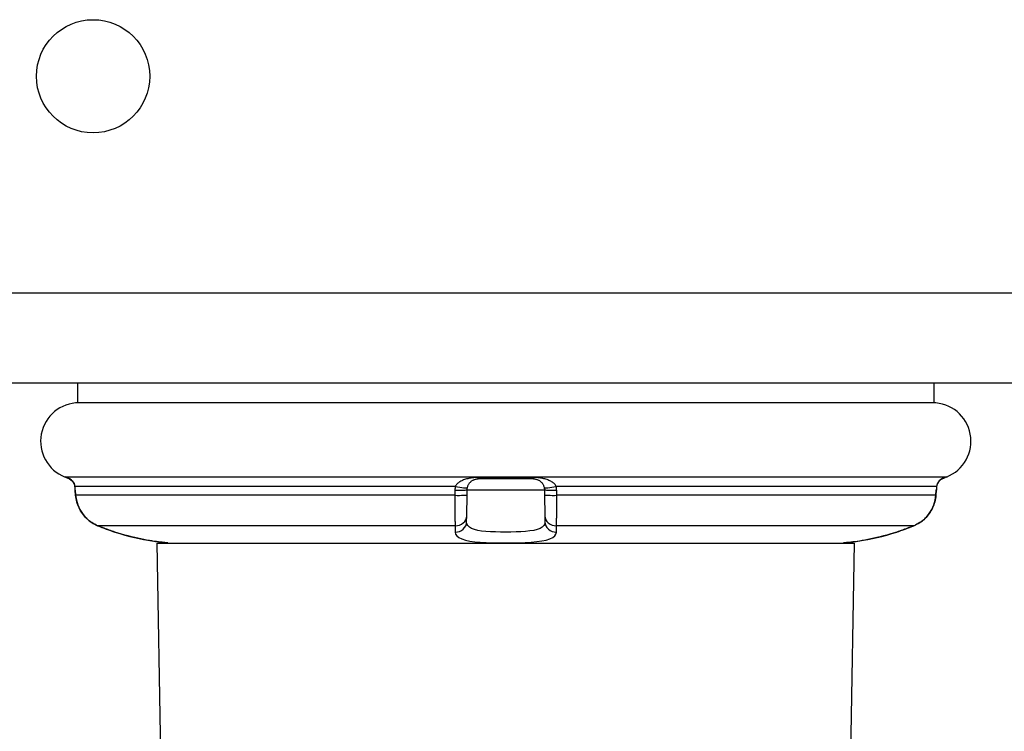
# Model space of a CAD drawing. Header units: inches. Extents: x 10 to 197, y 9 to 109.
# Tile 4 of 111: x 11.59 to 13.35, y 10.2 to 11.48. Entities that reach past the tile are written whole.
import ezdxf

# ---------------------------------------------------------------- set-up
doc = ezdxf.new("R2010")
doc.units = ezdxf.units.IN
doc.header["$MEASUREMENT"] = 0
doc.layers.add('Visible Edges(ANSI)', color=7, linetype='Continuous', lineweight=25)
doc.layers.add('Visible Tangent Edges(ANSI)', color=7, linetype='Continuous', lineweight=25)

msp = doc.modelspace()

# ---------------------------------------------------------------- linework, layer by layer
at = {"layer": 'Visible Edges(ANSI)'}
for p, q in [((10.5067, 10.8267), (34.1027, 10.8267)), ((11.693, 10.8267), (11.693, 10.7912)), ((13.2284, 10.8267), (13.2284, 10.7912)), ((13.2284, 10.7912), (11.693, 10.7912)), ((12.5103, 10.6548), (12.4112, 10.6548)), ((11.6887, 10.6343), (11.6894, 10.6253)), ((12.3913, 10.6264), (12.3915, 10.6354)), ((12.53, 10.6354), (12.5301, 10.6264)), ((13.2321, 10.6253), (13.2327, 10.6343)), ((12.3907, 10.5887), (12.3913, 10.6264)), ((12.5301, 10.6264), (12.5308, 10.5887)), ((12.3905, 10.5778), (12.3907, 10.5887)), ((12.5308, 10.5887), (12.531, 10.5778)), ((11.8357, 10.5393), (13.0857, 10.5393)), ((11.8547, 9.4511), (11.8357, 10.5393)), ((13.0667, 9.4511), (13.0857, 10.5393))]:
    msp.add_line(p, q, dxfattribs=at)
at = {"layer": 'Visible Edges(ANSI)', "flags": 128}
for points in [[(11.6768, 10.6561), (11.6778, 10.6555), (11.6796, 10.6544), (11.6835, 10.651), (11.6866, 10.6463), (11.6876, 10.6436), (11.6882, 10.6408)], [(11.6785, 10.6551), (11.6817, 10.6527), (11.6847, 10.6494), (11.687, 10.6454), (11.6882, 10.6408)], [(12.3919, 10.6389), (12.3921, 10.6401), (12.3925, 10.6413), (12.3929, 10.6424), (12.3934, 10.6435), (12.3939, 10.6446), (12.3945, 10.6455), (12.3951, 10.6465), (12.3958, 10.6474), (12.3965, 10.6482), (12.3972, 10.649), (12.398, 10.6497), (12.3988, 10.6504), (12.3997, 10.6511), (12.4005, 10.6517), (12.4014, 10.6522), (12.4024, 10.6527), (12.4033, 10.6532), (12.4043, 10.6536), (12.4054, 10.6539), (12.4064, 10.6542), (12.4076, 10.6545), (12.4087, 10.6546), (12.4099, 10.6547), (12.4112, 10.6548)], [(12.5103, 10.6548), (12.5115, 10.6547), (12.5127, 10.6546), (12.5139, 10.6545), (12.515, 10.6542), (12.5161, 10.6539), (12.5171, 10.6536), (12.5181, 10.6532), (12.5191, 10.6527), (12.52, 10.6522), (12.5209, 10.6517), (12.5218, 10.6511), (12.5226, 10.6504), (12.5234, 10.6497), (12.5242, 10.649), (12.525, 10.6482), (12.5257, 10.6474), (12.5264, 10.6465), (12.527, 10.6455), (12.5276, 10.6445), (12.5281, 10.6435), (12.5286, 10.6424), (12.529, 10.6413), (12.5293, 10.6401), (12.5296, 10.6389)], [(13.2447, 10.6561), (13.2437, 10.6555), (13.2419, 10.6544), (13.238, 10.651), (13.2349, 10.6463), (13.2338, 10.6437), (13.2333, 10.6408)], [(13.2429, 10.6551), (13.2398, 10.6527), (13.2367, 10.6494), (13.2344, 10.6454), (13.2333, 10.6408)], [(12.3915, 10.6354), (12.3915, 10.6356), (12.3915, 10.6357), (12.3915, 10.6359), (12.3915, 10.636), (12.3915, 10.6362), (12.3915, 10.6363), (12.3915, 10.6365), (12.3915, 10.6366), (12.3916, 10.6367), (12.3916, 10.6369), (12.3916, 10.637), (12.3916, 10.6372), (12.3916, 10.6373), (12.3916, 10.6375), (12.3917, 10.6376), (12.3917, 10.6378), (12.3917, 10.6379), (12.3917, 10.638), (12.3917, 10.6382), (12.3918, 10.6383), (12.3918, 10.6385), (12.3918, 10.6386), (12.3918, 10.6388), (12.3919, 10.6389)], [(12.5296, 10.6389), (12.5296, 10.6388), (12.5297, 10.6386), (12.5297, 10.6385), (12.5297, 10.6383), (12.5297, 10.6382), (12.5297, 10.638), (12.5298, 10.6379), (12.5298, 10.6378), (12.5298, 10.6376), (12.5298, 10.6375), (12.5298, 10.6373), (12.5299, 10.6372), (12.5299, 10.637), (12.5299, 10.6369), (12.5299, 10.6367), (12.5299, 10.6366), (12.5299, 10.6365), (12.5299, 10.6363), (12.5299, 10.6362), (12.5299, 10.636), (12.53, 10.6359), (12.53, 10.6357), (12.53, 10.6356), (12.53, 10.6354)], [(11.6894, 10.6253), (11.6907, 10.6165), (11.6932, 10.608), (11.6968, 10.5999), (11.7015, 10.5924), (11.7072, 10.5856), (11.7137, 10.5797), (11.721, 10.5747), (11.7289, 10.5708)], [(13.1925, 10.5708), (13.2004, 10.5747), (13.2077, 10.5797), (13.2143, 10.5856), (13.22, 10.5924), (13.2247, 10.5999), (13.2283, 10.608), (13.2308, 10.6165), (13.2321, 10.6253)], [(11.7599, 10.5594), (11.7688, 10.5566), (11.7776, 10.554), (11.7864, 10.5517), (11.7951, 10.5495), (11.8034, 10.5476), (11.8114, 10.546), (11.819, 10.5446), (11.826, 10.5434), (11.8324, 10.5424), (11.8382, 10.5417), (11.8431, 10.5411), (11.8472, 10.5407), (11.8505, 10.5404), (11.8529, 10.5402), (11.8543, 10.5401), (11.8548, 10.5401)], [(13.0667, 10.5401), (13.0672, 10.5401), (13.0686, 10.5402), (13.071, 10.5404), (13.0742, 10.5407), (13.0783, 10.5411), (13.0833, 10.5417), (13.089, 10.5424), (13.0954, 10.5434), (13.1024, 10.5446), (13.11, 10.546), (13.118, 10.5476), (13.1264, 10.5495), (13.135, 10.5516), (13.1438, 10.554), (13.1527, 10.5566), (13.1616, 10.5594)]]:
    msp.add_lwpolyline(points, dxfattribs=at)
at = {"layer": 'Visible Edges(ANSI)'}
msp.add_circle((11.7207, 11.3767), 0.1015, dxfattribs=at)
for centre, radius, start, end in [((11.6956, 10.7223), 0.0689, 90, 248.6362), ((13.2258, 10.7223), 0.0689, 291.3638, 90), ((11.6633, 10.6398), 0.0197, 61.635, 68.6362), ((11.682, 10.6745), 0.0197, 241.635, 259.6686), ((13.2394, 10.6745), 0.0197, 280.3287, 298.365), ((13.2581, 10.6398), 0.0197, 111.3638, 118.365), ((11.8562, 10.5597), 0.0197, 265.8475, 266.3847), ((11.8806, 10.9468), 0.4076, 266.3847, 270), ((13.0408, 10.9468), 0.4076, 270, 273.6153), ((13.0653, 10.5597), 0.0197, 273.6153, 274.1525)]:
    msp.add_arc(centre, radius, start, end, dxfattribs=at)
for centre, major_axis, ratio, start_param, end_param in [((11.685, 10.6334), (0.0026, -0.0349), 0.109206, 1.589466, 1.777194), ((13.2365, 10.6334), (-0.0026, -0.0349), 0.109206, 4.505991, 4.69372), ((11.8869, 10.9516), (0.4123, 0.0001), 0.999862, 4.318928, 4.398966), ((13.0345, 10.9516), (0.4123, -0.0001), 0.999862, 5.02581, 5.105859)]:
    msp.add_ellipse(centre, major_axis=major_axis, ratio=ratio, start_param=start_param, end_param=end_param, dxfattribs=at)
at = {"layer": 'Visible Tangent Edges(ANSI)'}
for p, q in [((34.1027, 10.9877), (10.5067, 10.9877)), ((11.6705, 10.6582), (13.2509, 10.6582)), ((11.6727, 10.6572), (11.6743, 10.6572)), ((12.4106, 10.6572), (12.5109, 10.6572)), ((13.2472, 10.6572), (13.2488, 10.6572)), ((12.3703, 10.6413), (11.6883, 10.6413)), ((11.6895, 10.6253), (11.6888, 10.6344)), ((12.3695, 10.6344), (12.3693, 10.6253)), ((12.3915, 10.6354), (12.53, 10.6354)), ((13.2332, 10.6413), (12.5512, 10.6413)), ((12.5521, 10.6253), (12.552, 10.6344)), ((13.2326, 10.6344), (13.2319, 10.6253)), ((12.3693, 10.6253), (11.6895, 10.6253)), ((13.2319, 10.6253), (12.5521, 10.6253)), ((12.3701, 10.5708), (11.7289, 10.5708)), ((13.1925, 10.5708), (12.5514, 10.5708))]:
    msp.add_line(p, q, dxfattribs=at)
at = {"layer": 'Visible Tangent Edges(ANSI)', "flags": 128}
for points in [[(11.6883, 10.6413), (11.6881, 10.6425), (11.6878, 10.6436), (11.6874, 10.6448), (11.687, 10.6459), (11.6865, 10.6469), (11.6859, 10.6479), (11.6853, 10.6488), (11.6847, 10.6497), (11.684, 10.6506), (11.6833, 10.6514), (11.6826, 10.6521), (11.6818, 10.6528), (11.6811, 10.6534), (11.6803, 10.654), (11.6795, 10.6546), (11.6788, 10.6551), (11.678, 10.6555), (11.6773, 10.6559), (11.6766, 10.6563), (11.676, 10.6566), (11.6754, 10.6568), (11.6749, 10.657), (11.6745, 10.6571), (11.6743, 10.6572)], [(12.4106, 10.6572), (12.4081, 10.6571), (12.4056, 10.657), (12.4033, 10.6568), (12.4009, 10.6566), (12.3987, 10.6563), (12.3966, 10.6559), (12.3945, 10.6555), (12.3925, 10.6551), (12.3905, 10.6546), (12.3886, 10.654), (12.3868, 10.6534), (12.385, 10.6528), (12.3833, 10.6521), (12.3817, 10.6514), (12.3801, 10.6506), (12.3786, 10.6497), (12.3772, 10.6488), (12.3758, 10.6479), (12.3746, 10.6469), (12.3735, 10.6459), (12.3725, 10.6448), (12.3716, 10.6436), (12.3708, 10.6425), (12.3703, 10.6413)], [(12.5512, 10.6413), (12.5506, 10.6425), (12.5499, 10.6436), (12.549, 10.6448), (12.548, 10.6459), (12.5469, 10.6469), (12.5456, 10.6479), (12.5443, 10.6488), (12.5429, 10.6497), (12.5414, 10.6506), (12.5398, 10.6514), (12.5381, 10.6521), (12.5364, 10.6528), (12.5347, 10.6534), (12.5328, 10.654), (12.5309, 10.6546), (12.529, 10.6551), (12.527, 10.6555), (12.5249, 10.6559), (12.5228, 10.6563), (12.5205, 10.6566), (12.5182, 10.6568), (12.5159, 10.657), (12.5134, 10.6571), (12.5109, 10.6572)], [(13.2472, 10.6572), (13.2469, 10.6571), (13.2466, 10.657), (13.2461, 10.6568), (13.2455, 10.6566), (13.2448, 10.6563), (13.2442, 10.6559), (13.2434, 10.6555), (13.2427, 10.6551), (13.2419, 10.6546), (13.2412, 10.654), (13.2404, 10.6534), (13.2396, 10.6528), (13.2389, 10.6521), (13.2382, 10.6514), (13.2375, 10.6506), (13.2368, 10.6497), (13.2361, 10.6488), (13.2355, 10.6479), (13.235, 10.6469), (13.2345, 10.6459), (13.234, 10.6448), (13.2337, 10.6436), (13.2334, 10.6425), (13.2332, 10.6413)], [(11.6888, 10.6344), (11.6888, 10.6347), (11.6888, 10.6349), (11.6888, 10.6352), (11.6888, 10.6355), (11.6887, 10.6358), (11.6887, 10.6361), (11.6887, 10.6364), (11.6887, 10.6367), (11.6886, 10.637), (11.6886, 10.6373), (11.6886, 10.6375), (11.6886, 10.6378), (11.6885, 10.6381), (11.6885, 10.6384), (11.6885, 10.6387), (11.6885, 10.639), (11.6884, 10.6393), (11.6884, 10.6396), (11.6884, 10.6398), (11.6884, 10.6401), (11.6883, 10.6404), (11.6883, 10.6407), (11.6883, 10.641), (11.6883, 10.6413)], [(12.3703, 10.6413), (12.3702, 10.641), (12.3701, 10.6407), (12.3701, 10.6404), (12.37, 10.6401), (12.37, 10.6398), (12.37, 10.6396), (12.3699, 10.6393), (12.3699, 10.639), (12.3698, 10.6387), (12.3698, 10.6384), (12.3698, 10.6381), (12.3697, 10.6378), (12.3697, 10.6375), (12.3697, 10.6373), (12.3696, 10.637), (12.3696, 10.6367), (12.3696, 10.6364), (12.3696, 10.6361), (12.3696, 10.6358), (12.3695, 10.6355), (12.3695, 10.6352), (12.3695, 10.6349), (12.3695, 10.6347), (12.3695, 10.6344)], [(12.552, 10.6344), (12.5519, 10.6347), (12.5519, 10.6349), (12.5519, 10.6352), (12.5519, 10.6355), (12.5519, 10.6358), (12.5519, 10.6361), (12.5519, 10.6364), (12.5518, 10.6367), (12.5518, 10.637), (12.5518, 10.6373), (12.5518, 10.6375), (12.5517, 10.6378), (12.5517, 10.6381), (12.5517, 10.6384), (12.5516, 10.6387), (12.5516, 10.639), (12.5515, 10.6393), (12.5515, 10.6396), (12.5515, 10.6398), (12.5514, 10.6401), (12.5514, 10.6404), (12.5513, 10.6407), (12.5513, 10.641), (12.5512, 10.6413)], [(13.2332, 10.6413), (13.2332, 10.641), (13.2331, 10.6407), (13.2331, 10.6404), (13.2331, 10.6401), (13.2331, 10.6398), (13.233, 10.6396), (13.233, 10.6393), (13.233, 10.639), (13.233, 10.6387), (13.2329, 10.6384), (13.2329, 10.6381), (13.2329, 10.6378), (13.2329, 10.6375), (13.2328, 10.6373), (13.2328, 10.637), (13.2328, 10.6367), (13.2328, 10.6364), (13.2327, 10.6361), (13.2327, 10.6358), (13.2327, 10.6355), (13.2327, 10.6352), (13.2327, 10.6349), (13.2326, 10.6347), (13.2326, 10.6344)], [(11.7289, 10.5708), (11.7262, 10.572), (11.7236, 10.5733), (11.721, 10.5748), (11.7185, 10.5763), (11.7161, 10.578), (11.7137, 10.5798), (11.7115, 10.5817), (11.7093, 10.5836), (11.7072, 10.5857), (11.7052, 10.5879), (11.7033, 10.5902), (11.7015, 10.5925), (11.6999, 10.5949), (11.6983, 10.5974), (11.6969, 10.6), (11.6955, 10.6026), (11.6943, 10.6053), (11.6933, 10.6081), (11.6923, 10.6109), (11.6915, 10.6137), (11.6908, 10.6166), (11.6902, 10.6195), (11.6898, 10.6224), (11.6895, 10.6253)], [(12.3693, 10.6253), (12.3693, 10.6224), (12.3693, 10.6195), (12.3693, 10.6166), (12.3693, 10.6137), (12.3693, 10.6109), (12.3693, 10.6081), (12.3693, 10.6053), (12.3693, 10.6026), (12.3693, 10.6), (12.3693, 10.5974), (12.3693, 10.5949), (12.3693, 10.5925), (12.3694, 10.5901), (12.3694, 10.5879), (12.3695, 10.5857), (12.3695, 10.5836), (12.3696, 10.5817), (12.3696, 10.5798), (12.3697, 10.578), (12.3697, 10.5763), (12.3698, 10.5748), (12.3699, 10.5733), (12.37, 10.572), (12.3701, 10.5708)], [(12.5514, 10.5708), (12.5515, 10.572), (12.5516, 10.5733), (12.5516, 10.5748), (12.5517, 10.5763), (12.5518, 10.578), (12.5518, 10.5798), (12.5519, 10.5817), (12.5519, 10.5836), (12.552, 10.5857), (12.552, 10.5879), (12.5521, 10.5902), (12.5521, 10.5925), (12.5521, 10.5949), (12.5522, 10.5974), (12.5522, 10.6), (12.5522, 10.6026), (12.5522, 10.6053), (12.5522, 10.6081), (12.5522, 10.6109), (12.5522, 10.6137), (12.5522, 10.6166), (12.5522, 10.6195), (12.5521, 10.6224), (12.5521, 10.6253)], [(13.2319, 10.6253), (13.2316, 10.6224), (13.2312, 10.6195), (13.2307, 10.6166), (13.23, 10.6137), (13.2291, 10.6108), (13.2282, 10.608), (13.2271, 10.6053), (13.2259, 10.6026), (13.2246, 10.6), (13.2231, 10.5974), (13.2216, 10.5949), (13.2199, 10.5925), (13.2181, 10.5901), (13.2162, 10.5879), (13.2142, 10.5857), (13.2121, 10.5836), (13.21, 10.5816), (13.2077, 10.5798), (13.2053, 10.578), (13.2029, 10.5763), (13.2004, 10.5748), (13.1978, 10.5733), (13.1952, 10.572), (13.1925, 10.5708)], [(12.531, 10.5778), (12.5305, 10.5743), (12.5288, 10.5711), (12.526, 10.5683), (12.5221, 10.566), (12.5171, 10.564), (12.511, 10.5625), (12.504, 10.5614), (12.4963, 10.5605), (12.488, 10.56), (12.4792, 10.5596), (12.47, 10.5594), (12.4608, 10.5594), (12.4515, 10.5594), (12.4423, 10.5596), (12.4334, 10.5599), (12.4251, 10.5605), (12.4173, 10.5613), (12.4104, 10.5625), (12.4044, 10.564), (12.3994, 10.566), (12.3954, 10.5683), (12.3926, 10.5711), (12.391, 10.5743), (12.3905, 10.5778)], [(11.7599, 10.5594), (11.7586, 10.5598), (11.7573, 10.5603), (11.756, 10.5607), (11.7547, 10.5612), (11.7534, 10.5616), (11.7521, 10.562), (11.7508, 10.5625), (11.7495, 10.563), (11.7482, 10.5634), (11.7469, 10.5639), (11.7456, 10.5643), (11.7443, 10.5648), (11.743, 10.5653), (11.7417, 10.5658), (11.7404, 10.5663), (11.7391, 10.5668), (11.7379, 10.5673), (11.7366, 10.5678), (11.7353, 10.5683), (11.734, 10.5688), (11.7327, 10.5693), (11.7315, 10.5698), (11.7302, 10.5703), (11.7289, 10.5708)], [(11.8549, 10.5401), (11.8547, 10.5401), (11.8541, 10.5401), (11.853, 10.5402), (11.8515, 10.5403), (11.8496, 10.5405), (11.8473, 10.5407), (11.8446, 10.541), (11.8416, 10.5413), (11.8382, 10.5417), (11.8345, 10.5422), (11.8305, 10.5427), (11.8262, 10.5434), (11.8216, 10.5441), (11.8168, 10.545), (11.8117, 10.5459), (11.8064, 10.547), (11.8009, 10.5482), (11.7953, 10.5495), (11.7895, 10.5509), (11.7837, 10.5524), (11.7778, 10.554), (11.7718, 10.5557), (11.7658, 10.5575), (11.7599, 10.5594)], [(12.3701, 10.5708), (12.3701, 10.5703), (12.3701, 10.5698), (12.3701, 10.5693), (12.37, 10.5688), (12.37, 10.5683), (12.37, 10.5678), (12.37, 10.5673), (12.37, 10.5668), (12.37, 10.5663), (12.37, 10.5658), (12.37, 10.5653), (12.37, 10.5648), (12.37, 10.5643), (12.37, 10.5639), (12.37, 10.5634), (12.37, 10.563), (12.37, 10.5625), (12.37, 10.562), (12.37, 10.5616), (12.37, 10.5612), (12.37, 10.5607), (12.37, 10.5603), (12.37, 10.5598), (12.37, 10.5594)], [(12.37, 10.5594), (12.3708, 10.5557), (12.373, 10.5524), (12.3766, 10.5495), (12.3818, 10.547), (12.3883, 10.545), (12.3961, 10.5433), (12.405, 10.5421), (12.415, 10.5413), (12.4257, 10.5406), (12.4371, 10.5403), (12.4488, 10.5401), (12.4608, 10.5401), (12.4727, 10.5401), (12.4844, 10.5403), (12.4957, 10.5407), (12.5064, 10.5413), (12.5163, 10.5422), (12.5253, 10.5434), (12.5332, 10.545), (12.5397, 10.547), (12.5448, 10.5495), (12.5485, 10.5524), (12.5507, 10.5557), (12.5514, 10.5594)], [(12.5514, 10.5594), (12.5514, 10.5598), (12.5514, 10.5603), (12.5514, 10.5607), (12.5514, 10.5612), (12.5514, 10.5616), (12.5514, 10.562), (12.5514, 10.5625), (12.5514, 10.563), (12.5514, 10.5634), (12.5514, 10.5639), (12.5514, 10.5643), (12.5514, 10.5648), (12.5514, 10.5653), (12.5514, 10.5658), (12.5514, 10.5663), (12.5514, 10.5668), (12.5514, 10.5673), (12.5514, 10.5678), (12.5514, 10.5683), (12.5514, 10.5688), (12.5514, 10.5693), (12.5514, 10.5698), (12.5514, 10.5703), (12.5514, 10.5708)], [(13.1616, 10.5594), (13.1556, 10.5575), (13.1496, 10.5557), (13.1437, 10.554), (13.1378, 10.5524), (13.1319, 10.5509), (13.1262, 10.5495), (13.1205, 10.5482), (13.115, 10.547), (13.1097, 10.5459), (13.1046, 10.545), (13.0997, 10.5441), (13.0951, 10.5433), (13.0908, 10.5427), (13.0868, 10.5421), (13.0831, 10.5417), (13.0797, 10.5413), (13.0768, 10.5409), (13.0741, 10.5406), (13.0719, 10.5404), (13.07, 10.5403), (13.0685, 10.5402), (13.0674, 10.5401), (13.0668, 10.5401), (13.0665, 10.5401)], [(13.1925, 10.5708), (13.1913, 10.5703), (13.19, 10.5698), (13.1887, 10.5693), (13.1874, 10.5688), (13.1862, 10.5683), (13.1849, 10.5678), (13.1836, 10.5673), (13.1823, 10.5668), (13.181, 10.5663), (13.1798, 10.5658), (13.1785, 10.5653), (13.1772, 10.5648), (13.1759, 10.5643), (13.1746, 10.5639), (13.1733, 10.5634), (13.172, 10.563), (13.1707, 10.5625), (13.1694, 10.562), (13.1681, 10.5616), (13.1668, 10.5612), (13.1655, 10.5607), (13.1642, 10.5603), (13.1629, 10.5598), (13.1616, 10.5594)]]:
    msp.add_lwpolyline(points, dxfattribs=at)
at = {"layer": 'Visible Tangent Edges(ANSI)'}
for centre, major_axis, ratio, start_param, end_param in [((11.6836, 10.6745), (0, -0.0197), 0.997973, 5.788123, 5.945304), ((12.4112, 10.6745), (0, -0.0197), 0.063637, 5.788123, 6.283185), ((12.5103, 10.6745), (0, -0.0197), 0.063637, 0, 0.495063), ((13.2378, 10.6745), (0, -0.0197), 0.997973, 0.337891, 0.495063), ((11.7078, 10.6427), (-0.0196, -0.0019), 0.191852, 6.164699, 6.283185), ((11.7083, 10.6358), (-0.0196, -0.0015), 0.017403, 6.165845, 6.283185), ((12.3718, 10.6358), (0.0197, -0.0003), 0.075184, 4.596361, 6.283185), ((12.3725, 10.6427), (0.0193, -0.0038), 0.094112, 4.612383, 6.283185), ((12.5489, 10.6427), (-0.0193, -0.0038), 0.094112, 0, 1.670802), ((12.5496, 10.6358), (-0.0197, -0.0003), 0.075184, 0, 1.686825), ((13.2131, 10.6358), (0.0196, -0.0015), 0.017403, 0, 0.117341), ((13.2137, 10.6427), (0.0196, -0.0019), 0.191852, 0, 0.118486), ((11.709, 10.6267), (-0.0196, -0.0015), 0.017403, 6.165533, 6.283185), ((12.3717, 10.6267), (0.0197, -0.0003), 0.075192, 4.596049, 6.283185), ((12.5498, 10.6267), (-0.0197, -0.0003), 0.075192, 0, 1.687137), ((13.2124, 10.6267), (0.0196, -0.0015), 0.017403, 0, 0.117653), ((12.3708, 10.5781), (0.0197, -0.0003), 0.951327, 4.689106, 6.283185), ((12.371, 10.589), (0.0197, -0.0003), 0.92364, 4.68103, 6.283185), ((12.5505, 10.589), (-0.0197, -0.0003), 0.92364, 0, 1.602156), ((12.5507, 10.5781), (-0.0197, -0.0003), 0.951327, 0, 1.594079), ((11.7659, 10.5781), (-0.0061, -0.0187), 0.005379, 6.243298, 6.283185), ((13.1555, 10.5781), (0.0061, -0.0187), 0.005379, 0, 0.039887)]:
    msp.add_ellipse(centre, major_axis=major_axis, ratio=ratio, start_param=start_param, end_param=end_param, dxfattribs=at)

doc.saveas('drawing.dxf')
